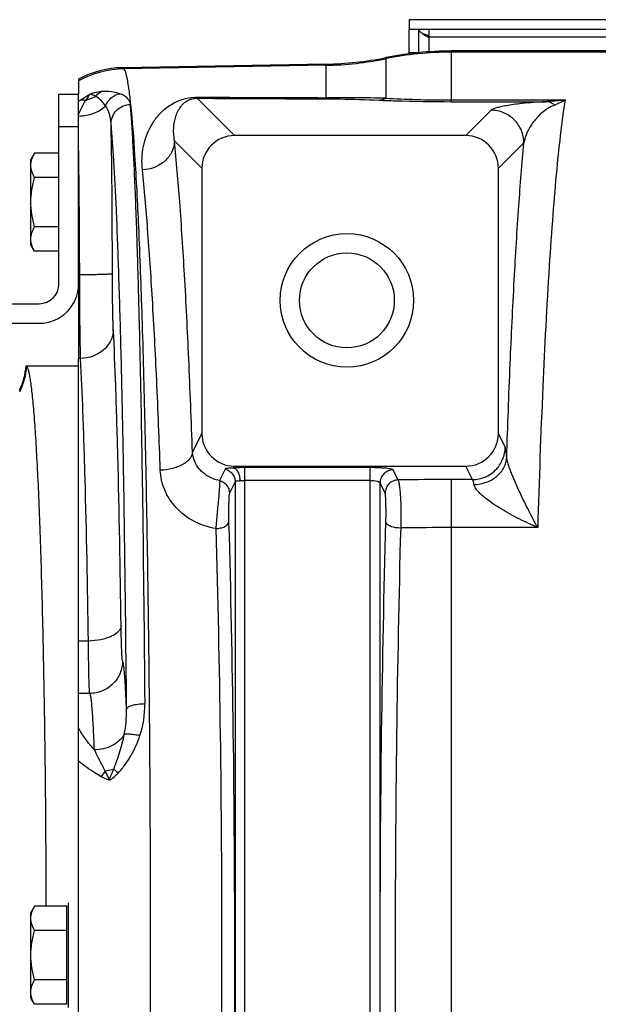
# Model space of a CAD drawing. Extents: x -1709 to 1181, y 8 to 1580.
# Tile 43 of 71: x -1018 to -929, y 1423 to 1573. Entities that reach past the tile are written whole.
import ezdxf

# ---------------------------------------------------------------- set-up
doc = ezdxf.new("R2010")
doc.units = 0
doc.header["$LTSCALE"] = 65.395
doc.layers.get('0').update_dxf_attribs({"linetype": 'CONTINUOUS'})

msp = doc.modelspace()

# ---------------------------------------------------------------- linework, layer by layer
at = {"color": 7, "linetype": 'CONTINUOUS'}
for p, q in [((-958.28, 1573.07), (-958.28, 1571.57)), ((-828.28, 1571.57), (-958.28, 1571.57)), ((-956.78, 1568.04), (-956.78, 1571.57)), ((-955.28, 1571.57), (-955.28, 1570.31)), ((-1011.78, 1532.7), (-1011.78, 1561.7)), ((-1011.78, 1561.7), (-1008.78, 1561.7)), ((-1008.78, 1532.7), (-1008.78, 1561.7)), ((-1020.78, 1529.7), (-1014.78, 1529.7)), ((-1020.78, 1526.7), (-1014.78, 1526.7))]:
    msp.add_line(p, q, dxfattribs=at)
at = {"color": 3, "linetype": 'CONTINUOUS'}
for p, q in [((-828.28, 1573.07), (-958.28, 1573.07)), ((-958.28, 1567.87), (-958.28, 1571.57)), ((-955.28, 1570.62), (-955.3, 1570.63))]:
    msp.add_line(p, q, dxfattribs=at)
at = {"color": 9, "linetype": 'CONTINUOUS'}
for p, q in [((-831.28, 1570.38), (-955.28, 1570.38)), ((-955.28, 1570.31), (-955.28, 1568.17)), ((-961.85, 1567.28), (-961.85, 1561.09)), ((-957.01, 1568.02), (-958.28, 1568.02)), ((-951.85, 1568.29), (-951.85, 1568.12)), ((-951.85, 1568.12), (-951.85, 1560.81)), ((-732.78, 1568.12), (-951.85, 1568.12)), ((-1002.05, 1565.73), (-1001.89, 1565.57)), ((-970.97, 1566.11), (-1001.89, 1565.57)), ((-970.97, 1561.16), (-970.97, 1566.28)), ((-990.65, 1561.07), (-984.95, 1555.36)), ((-951.85, 1560.55), (-951.85, 1560.81)), ((-951.85, 1560.81), (-934.44, 1560.81)), ((-951.85, 1560.55), (-937.41, 1560.55)), ((-945.73, 1559.24), (-949.62, 1555.36)), ((-1008.78, 1556.7), (-1011.78, 1556.7)), ((-994.12, 1554.55), (-989.94, 1550.37)), ((-940.74, 1554.25), (-944.62, 1550.37)), ((-991.38, 1506.99), (-989.94, 1509.89)), ((-943.59, 1507.81), (-944.62, 1509.89)), ((-986.4, 1504.44), (-987.27, 1502.69)), ((-985.1, 1504.61), (-984.96, 1504.89)), ((-983.36, 1355.75), (-983.36, 1504.66)), ((-964.2, 1504.66), (-983.36, 1504.66)), ((-964.2, 1355.75), (-964.2, 1504.66)), ((-959.94, 1502.77), (-960.71, 1504.31)), ((-948.58, 1502.83), (-949.6, 1504.89)), ((-984.86, 1502.5), (-985.73, 1500.75)), ((-984.86, 1502.5), (-984.86, 1357.9)), ((-964.2, 1502.67), (-983.36, 1502.67)), ((-962.71, 1358.09), (-962.71, 1502.32)), ((-961.94, 1500.78), (-962.71, 1502.32)), ((-951.85, 1502.83), (-951.85, 1357.57)), ((-948.58, 1502.83), (-951.85, 1502.83)), ((-938.62, 1495.5), (-951.85, 1495.5)), ((-1007.28, 1478.18), (-1008.78, 1478.18)), ((-1007.06, 1470.18), (-1008.78, 1470.18))]:
    msp.add_line(p, q, dxfattribs=at)
at = {"color": 6, "linetype": 'CONTINUOUS'}
for p, q in [((-732.78, 1568.29), (-951.85, 1568.29)), ((-970.97, 1566.28), (-1002.05, 1565.73)), ((-1008.78, 1564.01), (-1008.78, 1561.7)), ((-949.62, 1555.36), (-984.95, 1555.36)), ((-1015.5, 1552.71), (-1016.08, 1551.7)), ((-1011.78, 1552.71), (-1015.5, 1552.71)), ((-1016.08, 1538.7), (-1016.08, 1551.7)), ((-989.94, 1550.37), (-989.94, 1509.89)), ((-944.62, 1509.89), (-944.62, 1550.37)), ((-1011.78, 1548.96), (-1015.5, 1548.96)), ((-1011.78, 1541.45), (-1015.5, 1541.45)), ((-1015.5, 1537.7), (-1016.08, 1538.7)), ((-1011.78, 1537.7), (-1015.5, 1537.7)), ((-1008.78, 1339.06), (-1008.78, 1521.35)), ((-1016.8, 1520.2), (-1008.78, 1520.2)), ((-984.96, 1504.89), (-949.6, 1504.89)), ((-1015.5, 1437.71), (-1016.08, 1436.7)), ((-1010.58, 1437.71), (-1015.5, 1437.71)), ((-1016.08, 1423.7), (-1016.08, 1436.7)), ((-1010.58, 1433.96), (-1015.5, 1433.96)), ((-1010.58, 1426.45), (-1015.5, 1426.45)), ((-1015.5, 1422.7), (-1016.08, 1423.7)), ((-1010.58, 1422.7), (-1015.5, 1422.7))]:
    msp.add_line(p, q, dxfattribs=at)
at = {"color": 2, "linetype": 'CONTINUOUS'}
for p, q in [((-1008.78, 1532.53), (-1008.78, 1521.35)), ((-1008.47, 1521.35), (-1008.78, 1521.35)), ((-1010.58, 1422.7), (-1010.58, 1437.71)), ((-1010.38, 1438.2), (-1010.38, 1422.2))]:
    msp.add_line(p, q, dxfattribs=at)
at = {"color": 6, "linetype": 'CONTINUOUS'}
for radius in [10.2, 7.25]:
    msp.add_circle((-967.78, 1530.2), radius, dxfattribs=at)
at = {"color": 3, "linetype": 'CONTINUOUS'}
for centre, radius, start, end in [((-962.66, 1548.02), 23.78, 73.2341, 74.2282), ((-961.92, 1550.5), 21.19, 72.9511, 73.2255), ((-961.2, 1552.83), 18.75, 71.677, 72.9711)]:
    msp.add_arc(centre, radius, start, end, dxfattribs=at)
at = {"color": 7, "linetype": 'CONTINUOUS'}
for centre, radius, start, end in [((-962.43, 1559.58), 12.89, 56.3393, 56.5088), ((-1014.78, 1532.7), 6, 270, 360), ((-1014.78, 1532.7), 3, 270, 360)]:
    msp.add_arc(centre, radius, start, end, dxfattribs=at)
at = {"color": 6, "linetype": 'CONTINUOUS'}
for centre, radius, start, end in [((-971.84, 1616.24), 49.97, 271.0007, 281.5376), ((-951.85, 1518.31), 49.97, 90.0002, 101.5375), ((-1001.79, 1550.74), 15, 90.9973, 117.7818), ((-1026.78, 1520.87), 9.99, 334.1512, 355.9892), ((-1026.77, 1520.87), 9.99, 355.9875, 356.1846)]:
    msp.add_arc(centre, radius, start, end, dxfattribs=at)
at = {"color": 9, "linetype": 'CONTINUOUS'}
for centre, radius, start, end in [((-971.84, 1616.13), 50.03, 270.9995, 281.5237), ((-951.85, 1518.09), 50.03, 90.0001, 101.5237), ((-1001.61, 1550.57), 15, 91.073, 118.5691), ((-972.31, 792.98), 768.18, 89.21962, 89.90005), ((-999.94, 1549.09), 14.49, 126.0736, 127.6189), ((-2463.92, 1533.68), 1460.31, 0.02301, 0.92469), ((-1026.69, 1520.81), 10.01, 332.9022, 356.2952), ((-951.86, 1019.42), 483.42, 89.9992, 90.9577), ((-951.86, 948.59), 546.91, 89.9992, 90.8015), ((-1013.83, 1468.52), 15.19, 341.6817, 0.3735), ((-1000.45, 1454.53), 5.69, 138.5451, 148.9801)]:
    msp.add_arc(centre, radius, start, end, dxfattribs=at)
at = {"color": 2, "linetype": 'CONTINUOUS'}
msp.add_arc((-2208.91, 1533.14), 1200.3, 0.04572, 0.98208, dxfattribs=at)
at = {"color": 6, "linetype": 'CONTINUOUS'}
for centre, major_axis, ratio, start_param, end_param in [((-984.93, 1550.35), (3.55, -3.55), 0.997265, 2.357564, 3.925621), ((-949.63, 1550.35), (-3.55, -3.55), 0.997265, 2.357564, 3.925621), ((-984.93, 1509.92), (2.25, 4.51), 0.993174, 2.036086, 3.601411), ((-949.63, 1509.92), (-2.25, 4.51), 0.993174, 2.681774, 4.2471)]:
    msp.add_ellipse(centre, major_axis=major_axis, ratio=ratio, start_param=start_param, end_param=end_param, dxfattribs=at)
at = {"color": 7, "linetype": 'CONTINUOUS'}
for points, knots in [([(-955.75, 1570.61), (-955.89, 1570.7), (-956.15, 1570.87), (-956.52, 1571.13), (-956.78, 1571.39), (-956.78, 1571.57)], [0, 0, 0, 0, 0.345787, 0.632357, 1, 1, 1, 1]), ([(-955.31, 1570.33), (-955.35, 1570.36), (-955.49, 1570.45), (-955.64, 1570.55), (-955.75, 1570.61)], [0, 0, 0, 0, 0.255526, 1, 1, 1, 1])]:
    msp.add_open_spline(points, degree=3, knots=knots, dxfattribs=at)
at = {"color": 9, "linetype": 'CONTINUOUS'}
for points, knots in [([(-1001.89, 1565.57), (-1001.83, 1565.51), (-1001.73, 1565.32), (-1001.6, 1564.97), (-1001.48, 1564.49), (-1001.35, 1563.87), (-1001.22, 1563.13), (-1001.04, 1561.87), (-1000.92, 1560.86), (-1000.85, 1560.15)], [0, 0, 0, 0, 0.0452, 0.112072, 0.20179, 0.314763, 0.451123, 0.610841, 1, 1, 1, 1]), ([(-1005.33, 1562.08), (-1005.46, 1562.06), (-1006.04, 1561.99), (-1006.61, 1561.84), (-1007.03, 1561.69)], [0, 0, 0, 0, 0.2267, 1, 1, 1, 1]), ([(-1006.15, 1561.36), (-1006.09, 1561.44), (-1005.86, 1561.72), (-1005.57, 1561.95), (-1005.33, 1562.08)], [0, 0, 0, 0, 0.261724, 1, 1, 1, 1]), ([(-1004.67, 1559.89), (-1004.87, 1560.18), (-1005.31, 1560.73), (-1005.85, 1561.18), (-1006.15, 1561.36)], [0, 0, 0, 0, 0.507415, 1, 1, 1, 1]), ([(-1002.49, 1561.77), (-1002.9, 1561.92), (-1003.85, 1562.13), (-1004.81, 1562.13), (-1005.33, 1562.08)], [0, 0, 0, 0, 0.451023, 1, 1, 1, 1]), ([(-1004.67, 1559.89), (-1004.48, 1560.35), (-1003.89, 1561.2), (-1002.97, 1561.67), (-1002.49, 1561.77)], [0, 0, 0, 0, 0.509295, 1, 1, 1, 1]), ([(-1000.85, 1560.15), (-1000.85, 1560.23), (-1000.9, 1560.39), (-1000.99, 1560.63), (-1001.13, 1560.85), (-1001.39, 1561.15), (-1001.83, 1561.49), (-1002.26, 1561.69), (-1002.49, 1561.77)], [0, 0, 0, 0, 0.101312, 0.204636, 0.31298, 0.428858, 0.689479, 1, 1, 1, 1]), ([(-999.03, 1550.13), (-999.15, 1551.32), (-999.07, 1553.12), (-998.44, 1555.35), (-997.75, 1556.88), (-996.79, 1558.29), (-995.49, 1559.61), (-993.99, 1560.54), (-992.29, 1561.11), (-991.19, 1561.23), (-990.56, 1561.23)], [0, 0, 0, 0, 0.228743, 0.336164, 0.441463, 0.547548, 0.659755, 0.79211, 0.880209, 1, 1, 1, 1]), ([(-994.12, 1554.55), (-994.24, 1555.2), (-994.31, 1556.18), (-994.16, 1557.44), (-993.94, 1558.3), (-993.62, 1559.11), (-993.23, 1559.73), (-992.82, 1560.2), (-992.41, 1560.55), (-991.94, 1560.82), (-991.33, 1561.02), (-990.91, 1561.07), (-990.65, 1561.07)], [0, 0, 0, 0, 0.237114, 0.346093, 0.450729, 0.553166, 0.657295, 0.712766, 0.774181, 0.850759, 0.905836, 1, 1, 1, 1]), ([(-990.65, 1561.07), (-990.63, 1561.08), (-990.6, 1561.13), (-990.58, 1561.19), (-990.56, 1561.23)], [0, 0, 0, 0, 0.373945, 1, 1, 1, 1]), ([(-971.06, 1560.98), (-971.04, 1561), (-971, 1561.06), (-970.98, 1561.12), (-970.97, 1561.16)], [0, 0, 0, 0, 0.367086, 1, 1, 1, 1]), ([(-971.06, 1560.98), (-970.3, 1560.98), (-967.57, 1560.95), (-964.83, 1560.86), (-962.85, 1560.78)], [0, 0, 0, 0, 0.275344, 1, 1, 1, 1]), ([(-962.85, 1560.78), (-962.76, 1560.78), (-962.41, 1560.83), (-962.08, 1560.96), (-961.85, 1561.09)], [0, 0, 0, 0, 0.243041, 1, 1, 1, 1]), ([(-961.85, 1561.09), (-960.31, 1561), (-956.98, 1560.86), (-953.64, 1560.81), (-951.85, 1560.81)], [0, 0, 0, 0, 0.462822, 1, 1, 1, 1]), ([(-1008.78, 1558.59), (-1008.7, 1558.79), (-1008.38, 1559.52), (-1008.01, 1560.23), (-1007.71, 1560.73)], [0, 0, 0, 0, 0.263802, 1, 1, 1, 1]), ([(-1008.78, 1558.36), (-1007.99, 1558.38), (-1006.5, 1558.64), (-1005.16, 1559.4), (-1004.67, 1559.89)], [0, 0, 0, 0, 0.534291, 1, 1, 1, 1]), ([(-1003.8, 1557.25), (-1003.82, 1557.72), (-1003.99, 1558.65), (-1004.4, 1559.51), (-1004.67, 1559.89)], [0, 0, 0, 0, 0.500213, 1, 1, 1, 1]), ([(-1003.8, 1557.25), (-1003.79, 1557.62), (-1003.63, 1558.37), (-1002.98, 1559.32), (-1002, 1559.96), (-1001.23, 1560.12), (-1000.85, 1560.13)], [0, 0, 0, 0, 0.245033, 0.49333, 0.745509, 1, 1, 1, 1]), ([(-1000.85, 1560.13), (-1000.85, 1560.13), (-1000.85, 1560.14), (-1000.85, 1560.14), (-1000.85, 1560.15)], [0, 0, 0, 0, 0.515122, 1, 1, 1, 1]), ([(-998.63, 1468.62), (-998.71, 1478.9), (-998.86, 1493.83), (-999.17, 1512.96), (-999.44, 1525.54), (-999.74, 1536.63), (-1000.02, 1544.87), (-1000.27, 1550.6), (-1000.45, 1554.21), (-1000.64, 1557.33), (-1000.78, 1559.25), (-1000.85, 1560.13)], [0, 0, 0, 0, 0.336938, 0.489095, 0.627175, 0.749043, 0.852816, 0.897406, 0.936897, 0.971139, 1, 1, 1, 1]), ([(-1000.85, 1560.13), (-1000.57, 1557.54), (-1000.11, 1551.3), (-999.56, 1540.47), (-999.06, 1526.79), (-998.63, 1510.64), (-998.28, 1492.41), (-997.92, 1465.37), (-997.76, 1430.2), (-997.92, 1395.03), (-998.28, 1367.99), (-998.63, 1349.77), (-999.06, 1333.61), (-999.56, 1319.94), (-1000.11, 1309.1), (-1000.57, 1302.87), (-1000.85, 1300.28)], [0, 0, 0, 0, 0.030051, 0.072143, 0.125214, 0.187911, 0.258628, 0.335552, 0.5, 0.664448, 0.741372, 0.812089, 0.874786, 0.927857, 0.969949, 1, 1, 1, 1]), ([(-962.85, 1560.78), (-962.04, 1560.74), (-958.37, 1560.61), (-954.71, 1560.55), (-951.85, 1560.55)], [0, 0, 0, 0, 0.222089, 1, 1, 1, 1]), ([(-937.41, 1560.55), (-938.63, 1560.49), (-940.28, 1560.36), (-942.27, 1560.12), (-943.35, 1559.95), (-944.22, 1559.78), (-944.9, 1559.62), (-945.35, 1559.47), (-945.61, 1559.34), (-945.7, 1559.28), (-945.73, 1559.24)], [0, 0, 0, 0, 0.431318, 0.584627, 0.711775, 0.816217, 0.899125, 0.960447, 0.98291, 1, 1, 1, 1]), ([(-936, 1560.04), (-936.74, 1559.76), (-937.97, 1558.96), (-939.34, 1557.47), (-940.26, 1555.92), (-940.63, 1554.81), (-940.74, 1554.25)], [0, 0, 0, 0, 0.306519, 0.552264, 0.780004, 1, 1, 1, 1]), ([(-934.44, 1560.81), (-934.69, 1559.24), (-935.16, 1555.72), (-935.77, 1549.89), (-936.35, 1543.02), (-937.12, 1531.94), (-937.94, 1515.99), (-938.41, 1502.67), (-938.62, 1495.5)], [0, 0, 0, 0, 0.073013, 0.162697, 0.26833, 0.389028, 0.671368, 1, 1, 1, 1]), ([(-934.44, 1560.81), (-934.69, 1560.78), (-935.67, 1560.65), (-936.67, 1560.57), (-937.41, 1560.55)], [0, 0, 0, 0, 0.251756, 1, 1, 1, 1]), ([(-936, 1560.04), (-936.21, 1560.19), (-936.66, 1560.43), (-937.17, 1560.54), (-937.41, 1560.55)], [0, 0, 0, 0, 0.514001, 1, 1, 1, 1]), ([(-934.44, 1560.81), (-934.57, 1560.74), (-935.07, 1560.45), (-935.6, 1560.2), (-936, 1560.04)], [0, 0, 0, 0, 0.258654, 1, 1, 1, 1]), ([(-940.74, 1554.25), (-940.74, 1554.9), (-941, 1556.21), (-942.12, 1557.87), (-943.77, 1558.98), (-945.08, 1559.24), (-945.73, 1559.24)], [0, 0, 0, 0, 0.249907, 0.5, 0.750093, 1, 1, 1, 1]), ([(-1001.45, 1467.77), (-1001.53, 1477.83), (-1001.69, 1492.42), (-1002.02, 1511.13), (-1002.3, 1523.43), (-1002.62, 1534.27), (-1002.96, 1543.51), (-1003.33, 1550.99), (-1003.63, 1555.37), (-1003.8, 1557.25)], [0, 0, 0, 0, 0.336926, 0.489077, 0.627152, 0.749017, 0.852791, 0.936879, 1, 1, 1, 1]), ([(-994.12, 1554.55), (-994.14, 1553.99), (-994.43, 1552.82), (-995.54, 1551.38), (-997.15, 1550.41), (-998.4, 1550.15), (-999.03, 1550.13)], [0, 0, 0, 0, 0.235586, 0.48094, 0.73731, 1, 1, 1, 1]), ([(-991.38, 1506.99), (-991.55, 1511.76), (-991.9, 1520.81), (-992.53, 1533.57), (-993.25, 1544.65), (-993.82, 1551.46), (-994.12, 1554.55)], [0, 0, 0, 0, 0.300419, 0.56999, 0.804416, 1, 1, 1, 1]), ([(-943.36, 1506.27), (-943.2, 1511.01), (-942.87, 1520.03), (-942.26, 1532.82), (-941.57, 1544.08), (-941.03, 1551.05), (-940.74, 1554.25)], [0, 0, 0, 0, 0.295848, 0.56368, 0.799547, 1, 1, 1, 1]), ([(-996.29, 1504.26), (-996.45, 1508.86), (-996.8, 1517.58), (-997.44, 1529.89), (-998.15, 1540.58), (-998.72, 1547.15), (-999.03, 1550.13)], [0, 0, 0, 0, 0.300405, 0.569968, 0.804397, 1, 1, 1, 1]), ([(-1003.61, 1534.27), (-1003.61, 1534.26), (-1003.66, 1534.25), (-1003.74, 1534.23), (-1003.87, 1534.22), (-1004.04, 1534.2), (-1004.25, 1534.19), (-1004.62, 1534.17), (-1005.16, 1534.15), (-1005.9, 1534.13), (-1006.75, 1534.11), (-1007.66, 1534.1), (-1008.29, 1534.1), (-1008.61, 1534.1)], [0, 0, 0, 0, 0.007912, 0.02464, 0.050317, 0.084773, 0.127711, 0.178741, 0.303143, 0.45339, 0.62392, 0.808399, 1, 1, 1, 1]), ([(-1003.47, 1525.77), (-1003.49, 1526.27), (-1003.53, 1527.45), (-1003.59, 1530.29), (-1003.61, 1532.61), (-1003.61, 1534.27)], [0, 0, 0, 0, 0.178202, 0.415608, 1, 1, 1, 1]), ([(-1003.47, 1525.77), (-1003.47, 1525.48), (-1003.54, 1524.9), (-1003.94, 1523.79), (-1004.9, 1522.55), (-1006.54, 1521.59), (-1007.82, 1521.35), (-1008.47, 1521.35)], [0, 0, 0, 0, 0.117546, 0.236586, 0.481099, 0.737024, 1, 1, 1, 1]), ([(-1002.28, 1480.51), (-1002.4, 1489.2), (-1002.62, 1501.41), (-1003.07, 1516.5), (-1003.32, 1522.9), (-1003.47, 1525.77)], [0, 0, 0, 0, 0.575695, 0.809507, 1, 1, 1, 1]), ([(-1007.28, 1478.18), (-1007.4, 1486.47), (-1007.62, 1498.12), (-1008.07, 1512.5), (-1008.32, 1518.61), (-1008.47, 1521.35)], [0, 0, 0, 0, 0.575686, 0.809499, 1, 1, 1, 1]), ([(-991.38, 1506.99), (-991.4, 1506.82), (-991.49, 1506.45), (-991.81, 1505.95), (-992.29, 1505.49), (-993.14, 1504.93), (-994.5, 1504.44), (-995.67, 1504.28), (-996.29, 1504.26)], [0, 0, 0, 0, 0.087872, 0.184148, 0.292534, 0.414216, 0.692502, 1, 1, 1, 1]), ([(-987.27, 1502.69), (-987.89, 1502.81), (-989.02, 1503.24), (-990.33, 1504.34), (-991.13, 1505.62), (-991.35, 1506.55), (-991.38, 1506.99)], [0, 0, 0, 0, 0.298422, 0.559176, 0.789304, 1, 1, 1, 1]), ([(-948.58, 1502.83), (-947.93, 1502.84), (-946.62, 1503.1), (-944.97, 1504.21), (-943.86, 1505.86), (-943.59, 1507.16), (-943.59, 1507.81)], [0, 0, 0, 0, 0.25029, 0.500669, 0.750658, 1, 1, 1, 1]), ([(-943.36, 1506.27), (-943.37, 1506.46), (-943.4, 1506.8), (-943.46, 1507.25), (-943.51, 1507.57), (-943.56, 1507.75), (-943.59, 1507.81)], [0, 0, 0, 0, 0.369899, 0.661799, 0.872283, 1, 1, 1, 1]), ([(-948.35, 1502.06), (-947.71, 1502.08), (-946.46, 1502.31), (-944.83, 1503.23), (-943.86, 1504.39), (-943.45, 1505.45), (-943.37, 1506), (-943.36, 1506.27)], [0, 0, 0, 0, 0.267689, 0.526397, 0.769429, 0.885927, 1, 1, 1, 1]), ([(-938.62, 1495.5), (-939.09, 1496.35), (-939.77, 1497.65), (-940.66, 1499.43), (-941.33, 1500.81), (-941.97, 1502.23), (-942.48, 1503.43), (-942.85, 1504.39), (-943.08, 1505.08), (-943.26, 1505.7), (-943.34, 1506.09), (-943.36, 1506.27)], [0, 0, 0, 0, 0.246944, 0.374521, 0.504613, 0.636854, 0.769927, 0.835475, 0.898398, 0.955199, 1, 1, 1, 1]), ([(-987.81, 1495.35), (-988.98, 1495.54), (-991.22, 1496.29), (-993.97, 1498.38), (-995.78, 1501.14), (-996.25, 1503.24), (-996.29, 1504.26)], [0, 0, 0, 0, 0.267999, 0.524717, 0.76786, 1, 1, 1, 1]), ([(-983.36, 1504.66), (-983.51, 1504.66), (-984.09, 1504.65), (-984.67, 1504.63), (-985.1, 1504.61)], [0, 0, 0, 0, 0.260921, 1, 1, 1, 1]), ([(-960.71, 1504.31), (-960.72, 1504.32), (-960.75, 1504.35), (-960.85, 1504.4), (-961.06, 1504.45), (-961.39, 1504.51), (-961.82, 1504.56), (-962.34, 1504.6), (-963.14, 1504.64), (-963.77, 1504.66), (-964.2, 1504.66)], [0, 0, 0, 0, 0.013503, 0.033985, 0.098422, 0.193868, 0.317622, 0.465601, 0.632694, 1, 1, 1, 1]), ([(-960.71, 1504.31), (-960.97, 1504.31), (-961.49, 1504.2), (-962.15, 1503.76), (-962.6, 1503.1), (-962.71, 1502.58), (-962.71, 1502.32)], [0, 0, 0, 0, 0.250289, 0.500669, 0.750659, 1, 1, 1, 1]), ([(-987.27, 1502.69), (-987.26, 1502.65), (-987.25, 1502.55), (-987.24, 1502.37), (-987.24, 1502.12), (-987.26, 1501.66), (-987.31, 1500.95), (-987.39, 1499.96), (-987.5, 1498.85), (-987.65, 1497.3), (-987.75, 1496.13), (-987.81, 1495.35)], [0, 0, 0, 0, 0.015501, 0.040509, 0.074799, 0.117929, 0.22816, 0.364804, 0.519711, 0.683619, 1, 1, 1, 1]), ([(-987.27, 1502.69), (-987.05, 1502.63), (-986.64, 1502.46), (-986.14, 1502.01), (-985.81, 1501.42), (-985.73, 1500.97), (-985.73, 1500.75)], [0, 0, 0, 0, 0.250442, 0.500767, 0.750663, 1, 1, 1, 1]), ([(-983.36, 1502.67), (-983.42, 1502.67), (-983.67, 1502.66), (-983.92, 1502.64), (-984.1, 1502.62)], [0, 0, 0, 0, 0.260912, 1, 1, 1, 1]), ([(-962.71, 1502.32), (-962.71, 1502.34), (-962.75, 1502.4), (-962.85, 1502.46), (-962.99, 1502.52), (-963.26, 1502.59), (-963.67, 1502.65), (-964.02, 1502.67), (-964.2, 1502.67)], [0, 0, 0, 0, 0.050067, 0.121192, 0.21764, 0.339, 0.644261, 1, 1, 1, 1]), ([(-959.94, 1502.77), (-960.2, 1502.76), (-960.72, 1502.66), (-961.39, 1502.22), (-961.83, 1501.56), (-961.94, 1501.04), (-961.94, 1500.78)], [0, 0, 0, 0, 0.250289, 0.500669, 0.750659, 1, 1, 1, 1]), ([(-959.51, 1495.44), (-959.49, 1495.82), (-959.47, 1496.6), (-959.47, 1497.79), (-959.49, 1498.98), (-959.54, 1500.1), (-959.6, 1500.95), (-959.66, 1501.55), (-959.71, 1501.92), (-959.76, 1502.23), (-959.82, 1502.47), (-959.87, 1502.65), (-959.92, 1502.74), (-959.94, 1502.77)], [0, 0, 0, 0, 0.154624, 0.318988, 0.483363, 0.638028, 0.773896, 0.83226, 0.883096, 0.925702, 0.959533, 0.984263, 1, 1, 1, 1]), ([(-948.35, 1502.06), (-948.37, 1502.16), (-948.4, 1502.33), (-948.45, 1502.56), (-948.51, 1502.72), (-948.55, 1502.81), (-948.58, 1502.83)], [0, 0, 0, 0, 0.361109, 0.648775, 0.861058, 1, 1, 1, 1]), ([(-985.73, 1500.75), (-985.74, 1500.73), (-985.75, 1500.68), (-985.77, 1500.57), (-985.79, 1500.43), (-985.81, 1500.15), (-985.83, 1499.72), (-985.85, 1499.12), (-985.86, 1498.44), (-985.87, 1497.49), (-985.86, 1496.78), (-985.85, 1496.31)], [0, 0, 0, 0, 0.014278, 0.038212, 0.071763, 0.114579, 0.225384, 0.363446, 0.519548, 0.683914, 1, 1, 1, 1]), ([(-961.82, 1496.38), (-961.8, 1496.85), (-961.79, 1497.56), (-961.8, 1498.51), (-961.81, 1499.18), (-961.83, 1499.76), (-961.86, 1500.18), (-961.88, 1500.45), (-961.9, 1500.6), (-961.92, 1500.7), (-961.93, 1500.76), (-961.94, 1500.78)], [0, 0, 0, 0, 0.320711, 0.485955, 0.641201, 0.777237, 0.886132, 0.928388, 0.961693, 0.985624, 1, 1, 1, 1]), ([(-938.62, 1495.5), (-939.57, 1495.91), (-940.99, 1496.58), (-942.84, 1497.55), (-944.21, 1498.34), (-945.53, 1499.18), (-946.57, 1499.94), (-947.32, 1500.59), (-947.8, 1501.08), (-948.16, 1501.55), (-948.32, 1501.9), (-948.35, 1502.06)], [0, 0, 0, 0, 0.261483, 0.393597, 0.525956, 0.657623, 0.78647, 0.848306, 0.906527, 0.958335, 1, 1, 1, 1]), ([(-987.81, 1495.35), (-987.56, 1495.36), (-987.2, 1495.4), (-986.75, 1495.53), (-986.28, 1495.71), (-985.87, 1496.02), (-985.85, 1496.31)], [0, 0, 0, 0, 0.322086, 0.472402, 0.610506, 1, 1, 1, 1]), ([(-985.85, 1496.31), (-985.54, 1485.65), (-985.1, 1463.62), (-984.89, 1430.2), (-985.1, 1396.79), (-985.54, 1374.75), (-985.85, 1364.09)], [0, 0, 0, 0, 0.241942, 0.5, 0.758058, 1, 1, 1, 1]), ([(-961.82, 1364.03), (-962.11, 1374.71), (-962.55, 1396.77), (-962.76, 1430.2), (-962.55, 1463.64), (-962.11, 1485.69), (-961.82, 1496.38)], [0, 0, 0, 0, 0.242283, 0.5, 0.757717, 1, 1, 1, 1]), ([(-959.51, 1495.44), (-959.79, 1495.43), (-960.32, 1495.45), (-960.95, 1495.61), (-961.37, 1495.81), (-961.6, 1495.98), (-961.76, 1496.17), (-961.81, 1496.31), (-961.82, 1496.38)], [0, 0, 0, 0, 0.313357, 0.601648, 0.725535, 0.832289, 0.922297, 1, 1, 1, 1]), ([(-987.81, 1495.35), (-987.5, 1484.85), (-987.06, 1463.13), (-986.85, 1430.2), (-987.06, 1397.27), (-987.5, 1375.56), (-987.81, 1365.05)], [0, 0, 0, 0, 0.241942, 0.5, 0.758058, 1, 1, 1, 1]), ([(-959.51, 1364.96), (-959.8, 1375.5), (-960.21, 1397.24), (-960.42, 1430.2), (-960.21, 1463.16), (-959.8, 1484.91), (-959.51, 1495.44)], [0, 0, 0, 0, 0.242279, 0.5, 0.757721, 1, 1, 1, 1]), ([(-1002.28, 1480.51), (-1002.29, 1480.36), (-1002.38, 1480.03), (-1002.7, 1479.59), (-1003.18, 1479.2), (-1003.81, 1478.85), (-1004.56, 1478.57), (-1005.72, 1478.28), (-1006.65, 1478.19), (-1007.28, 1478.18)], [0, 0, 0, 0, 0.078382, 0.167166, 0.271407, 0.392455, 0.529136, 0.678663, 1, 1, 1, 1]), ([(-1002.06, 1475.18), (-1002.07, 1475.19), (-1002.08, 1475.23), (-1002.1, 1475.32), (-1002.11, 1475.45), (-1002.13, 1475.62), (-1002.14, 1475.84), (-1002.17, 1476.2), (-1002.19, 1476.75), (-1002.22, 1477.51), (-1002.24, 1478.41), (-1002.27, 1479.42), (-1002.28, 1480.14), (-1002.28, 1480.51)], [0, 0, 0, 0, 0.008911, 0.025565, 0.050076, 0.082391, 0.122391, 0.169916, 0.28671, 0.430794, 0.599702, 0.790529, 1, 1, 1, 1]), ([(-1007.06, 1470.18), (-1007.07, 1470.2), (-1007.08, 1470.27), (-1007.1, 1470.4), (-1007.11, 1470.59), (-1007.13, 1470.85), (-1007.14, 1471.17), (-1007.17, 1471.71), (-1007.19, 1472.54), (-1007.22, 1473.69), (-1007.24, 1475.03), (-1007.26, 1476.55), (-1007.28, 1477.62), (-1007.28, 1478.18)], [0, 0, 0, 0, 0.008593, 0.025095, 0.04952, 0.081787, 0.121767, 0.169291, 0.286135, 0.430316, 0.599358, 0.790346, 1, 1, 1, 1]), ([(-1002.06, 1475.18), (-1002.06, 1474.53), (-1002.32, 1473.21), (-1003.43, 1471.55), (-1005.09, 1470.44), (-1006.41, 1470.18), (-1007.06, 1470.18)], [0, 0, 0, 0, 0.249938, 0.499957, 0.750001, 1, 1, 1, 1]), ([(-1001.45, 1467.77), (-1001.47, 1468.31), (-1001.52, 1469.32), (-1001.59, 1470.74), (-1001.66, 1471.97), (-1001.73, 1473.01), (-1001.81, 1473.84), (-1001.88, 1474.41), (-1001.93, 1474.76), (-1001.97, 1474.95), (-1002.01, 1475.08), (-1002.04, 1475.15), (-1002.06, 1475.18)], [0, 0, 0, 0, 0.216168, 0.407681, 0.573655, 0.713337, 0.826107, 0.911509, 0.943866, 0.969327, 0.987958, 1, 1, 1, 1]), ([(-1006.37, 1461.55), (-1006.39, 1462.17), (-1006.44, 1463.35), (-1006.52, 1465.01), (-1006.6, 1466.45), (-1006.68, 1467.66), (-1006.76, 1468.53), (-1006.82, 1469.1), (-1006.87, 1469.43), (-1006.91, 1469.71), (-1006.96, 1469.92), (-1007, 1470.07), (-1007.04, 1470.15), (-1007.06, 1470.18)], [0, 0, 0, 0, 0.21605, 0.407988, 0.574625, 0.714934, 0.828068, 0.874238, 0.913394, 0.945502, 0.97056, 0.988635, 1, 1, 1, 1]), ([(-1001.8, 1463.93), (-1001.67, 1464.57), (-1001.49, 1465.85), (-1001.44, 1467.13), (-1001.45, 1467.77)], [0, 0, 0, 0, 0.504277, 1, 1, 1, 1]), ([(-1001.45, 1467.77), (-1001.44, 1467.9), (-1001.25, 1468.08), (-1000.94, 1468.24), (-1000.44, 1468.42), (-999.66, 1468.56), (-998.99, 1468.61), (-998.63, 1468.62)], [0, 0, 0, 0, 0.126465, 0.223777, 0.34484, 0.647058, 1, 1, 1, 1]), ([(-1006.37, 1461.55), (-1006.85, 1462.1), (-1007.72, 1463.16), (-1008.47, 1464.31), (-1008.78, 1464.87)], [0, 0, 0, 0, 0.534529, 1, 1, 1, 1]), ([(-1001.8, 1463.93), (-1002, 1463.57), (-1002.55, 1462.9), (-1003.64, 1462.15), (-1004.95, 1461.67), (-1005.89, 1461.55), (-1006.37, 1461.55)], [0, 0, 0, 0, 0.228882, 0.474204, 0.733372, 1, 1, 1, 1]), ([(-1003.4, 1458.62), (-1003.06, 1459.51), (-1002.44, 1461.25), (-1001.97, 1463.04), (-1001.8, 1463.93)], [0, 0, 0, 0, 0.510287, 1, 1, 1, 1]), ([(-1002.7, 1458.05), (-1002.32, 1458.45), (-1001.62, 1459.32), (-1000.43, 1461.18), (-999.75, 1462.7), (-999.4, 1463.75)], [0, 0, 0, 0, 0.251536, 0.502943, 1, 1, 1, 1]), ([(-1001.8, 1463.93), (-1001.75, 1463.95), (-1001.63, 1463.98), (-1001.32, 1464.01), (-1000.83, 1463.99), (-1000.15, 1463.9), (-999.66, 1463.81), (-999.4, 1463.75)], [0, 0, 0, 0, 0.067963, 0.154944, 0.383001, 0.671446, 1, 1, 1, 1]), ([(-1004.72, 1458.3), (-1004.99, 1458.88), (-1005.54, 1459.96), (-1006.1, 1461.04), (-1006.37, 1461.55)], [0, 0, 0, 0, 0.528863, 1, 1, 1, 1]), ([(-1005.33, 1457.46), (-1005.65, 1457.65), (-1006.85, 1458.37), (-1007.99, 1459.19), (-1008.78, 1459.84)], [0, 0, 0, 0, 0.26738, 1, 1, 1, 1]), ([(-1003.4, 1458.62), (-1003.5, 1458.59), (-1003.93, 1458.45), (-1004.38, 1458.35), (-1004.72, 1458.3)], [0, 0, 0, 0, 0.239787, 1, 1, 1, 1]), ([(-1004.08, 1456.92), (-1004.19, 1456.95), (-1004.62, 1457.11), (-1005.03, 1457.3), (-1005.33, 1457.46)], [0, 0, 0, 0, 0.254632, 1, 1, 1, 1]), ([(-1004.08, 1456.92), (-1004.13, 1457.04), (-1004.3, 1457.52), (-1004.53, 1457.97), (-1004.72, 1458.3)], [0, 0, 0, 0, 0.262564, 1, 1, 1, 1])]:
    msp.add_open_spline(points, degree=3, knots=knots, dxfattribs=at)
at = {"color": 2, "linetype": 'CONTINUOUS'}
for points, knots in [([(-1008.47, 1560.8), (-1008.36, 1560.88), (-1007.89, 1561.2), (-1007.41, 1561.49), (-1007.03, 1561.69)], [0, 0, 0, 0, 0.244194, 1, 1, 1, 1]), ([(-1007.03, 1561.69), (-1007.14, 1561.56), (-1007.36, 1561.23), (-1007.59, 1560.91), (-1007.71, 1560.73)], [0, 0, 0, 0, 0.440585, 1, 1, 1, 1]), ([(-1006.15, 1561.36), (-1006.27, 1561.29), (-1006.76, 1561.02), (-1007.3, 1560.83), (-1007.71, 1560.73)], [0, 0, 0, 0, 0.246872, 1, 1, 1, 1]), ([(-1006.15, 1561.36), (-1006.3, 1561.44), (-1006.59, 1561.56), (-1006.89, 1561.66), (-1007.03, 1561.69)], [0, 0, 0, 0, 0.541037, 1, 1, 1, 1]), ([(-1008.47, 1560.8), (-1008.41, 1560.81), (-1008.16, 1560.85), (-1007.9, 1560.8), (-1007.71, 1560.73)], [0, 0, 0, 0, 0.224091, 1, 1, 1, 1]), ([(-1008.47, 1521.35), (-1008.49, 1522.1), (-1008.53, 1523.87), (-1008.59, 1528.12), (-1008.6, 1531.61), (-1008.61, 1534.1)], [0, 0, 0, 0, 0.178168, 0.415576, 1, 1, 1, 1]), ([(-985.1, 1504.61), (-985.28, 1504.59), (-985.59, 1504.57), (-986, 1504.55), (-986.24, 1504.53), (-986.38, 1504.48), (-986.4, 1504.44)], [0, 0, 0, 0, 0.416241, 0.713726, 0.902481, 1, 1, 1, 1]), ([(-986.4, 1504.44), (-986.18, 1504.39), (-985.76, 1504.21), (-985.26, 1503.76), (-984.93, 1503.17), (-984.86, 1502.73), (-984.86, 1502.5)], [0, 0, 0, 0, 0.250442, 0.500767, 0.750663, 1, 1, 1, 1]), ([(-985.1, 1504.61), (-984.96, 1504.58), (-984.76, 1504.45), (-984.56, 1504.21), (-984.36, 1503.86), (-984.18, 1503.32), (-984.12, 1502.86), (-984.1, 1502.62)], [0, 0, 0, 0, 0.175892, 0.28437, 0.407316, 0.68947, 1, 1, 1, 1]), ([(-984.1, 1502.62), (-984.2, 1502.6), (-984.39, 1502.59), (-984.62, 1502.6), (-984.84, 1502.58), (-984.86, 1502.5)], [0, 0, 0, 0, 0.389699, 0.694322, 1, 1, 1, 1]), ([(-1004.08, 1456.92), (-1003.99, 1457.21), (-1003.76, 1457.78), (-1003.52, 1458.34), (-1003.4, 1458.62)], [0, 0, 0, 0, 0.502021, 1, 1, 1, 1]), ([(-1003.4, 1458.62), (-1003.35, 1458.58), (-1003.12, 1458.38), (-1002.88, 1458.19), (-1002.7, 1458.05)], [0, 0, 0, 0, 0.226851, 1, 1, 1, 1]), ([(-1004.08, 1456.92), (-1003.82, 1457.06), (-1003.33, 1457.41), (-1002.9, 1457.82), (-1002.7, 1458.05)], [0, 0, 0, 0, 0.494278, 1, 1, 1, 1])]:
    msp.add_open_spline(points, degree=3, knots=knots, dxfattribs=at)
at = {"color": 9, "linetype": 'CONTINUOUS'}
for points in [[(-990.65, 1561.07), (-984.12, 1561.04), (-977.59, 1561.01), (-971.06, 1560.98)], [(-990.56, 1561.23), (-984.03, 1561.21), (-977.5, 1561.18), (-970.97, 1561.16)]]:
    msp.add_open_spline(points, degree=3, dxfattribs=at)
at = {"color": 6, "linetype": 'CONTINUOUS'}
for points, knots in [([(-1016.08, 1550.83), (-1016.08, 1551.15), (-1015.96, 1551.82), (-1015.67, 1552.41), (-1015.5, 1552.71)], [0, 0, 0, 0, 0.485069, 1, 1, 1, 1]), ([(-1015.5, 1548.96), (-1015.67, 1549.25), (-1015.96, 1549.85), (-1016.08, 1550.51), (-1016.08, 1550.83)], [0, 0, 0, 0, 0.514931, 1, 1, 1, 1]), ([(-1016.08, 1545.2), (-1016.08, 1545.84), (-1015.97, 1547.11), (-1015.68, 1548.35), (-1015.5, 1548.96)], [0, 0, 0, 0, 0.499896, 1, 1, 1, 1]), ([(-1015.5, 1541.45), (-1015.68, 1542.06), (-1015.97, 1543.3), (-1016.08, 1544.57), (-1016.08, 1545.2)], [0, 0, 0, 0, 0.500104, 1, 1, 1, 1]), ([(-1016.08, 1539.57), (-1016.08, 1539.89), (-1015.96, 1540.56), (-1015.67, 1541.16), (-1015.5, 1541.45)], [0, 0, 0, 0, 0.485069, 1, 1, 1, 1]), ([(-1015.93, 1538.65), (-1015.96, 1538.73), (-1016.04, 1539.03), (-1016.08, 1539.34), (-1016.08, 1539.57)], [0, 0, 0, 0, 0.254279, 1, 1, 1, 1]), ([(-1015.5, 1537.7), (-1015.55, 1537.78), (-1015.71, 1538.08), (-1015.86, 1538.4), (-1015.93, 1538.65)], [0, 0, 0, 0, 0.256766, 1, 1, 1, 1]), ([(-1016.7, 1520.16), (-1016.71, 1520.17), (-1016.74, 1520.19), (-1016.78, 1520.2), (-1016.8, 1520.2)], [0, 0, 0, 0, 0.281035, 1, 1, 1, 1]), ([(-1013.71, 1437.71), (-1013.73, 1443.08), (-1013.79, 1453.56), (-1013.95, 1466.45), (-1014.13, 1476.25), (-1014.29, 1483.06), (-1014.46, 1489.43), (-1014.65, 1495.32), (-1014.86, 1500.66), (-1015.09, 1505.42), (-1015.33, 1509.56), (-1015.54, 1512.6), (-1015.73, 1514.7), (-1015.86, 1516.02), (-1015.99, 1517.15), (-1016.13, 1518.11), (-1016.26, 1518.88), (-1016.4, 1519.48), (-1016.52, 1519.86), (-1016.62, 1520.06), (-1016.68, 1520.13), (-1016.7, 1520.16)], [0, 0, 0, 0, 0.195079, 0.380708, 0.468045, 0.550757, 0.62816, 0.699619, 0.764543, 0.822401, 0.87272, 0.915093, 0.933192, 0.949185, 0.963041, 0.974739, 0.984264, 0.991614, 0.996817, 0.998644, 1, 1, 1, 1]), ([(-1016.08, 1435.83), (-1016.08, 1436.15), (-1015.96, 1436.82), (-1015.67, 1437.41), (-1015.5, 1437.71)], [0, 0, 0, 0, 0.485069, 1, 1, 1, 1]), ([(-1015.5, 1433.96), (-1015.67, 1434.25), (-1015.96, 1434.85), (-1016.08, 1435.51), (-1016.08, 1435.83)], [0, 0, 0, 0, 0.514931, 1, 1, 1, 1]), ([(-1016.08, 1430.2), (-1016.08, 1430.84), (-1015.97, 1432.11), (-1015.68, 1433.35), (-1015.5, 1433.96)], [0, 0, 0, 0, 0.499896, 1, 1, 1, 1]), ([(-1015.5, 1426.45), (-1015.68, 1427.06), (-1015.97, 1428.3), (-1016.08, 1429.57), (-1016.08, 1430.2)], [0, 0, 0, 0, 0.500104, 1, 1, 1, 1]), ([(-1016.08, 1424.57), (-1016.08, 1424.89), (-1015.96, 1425.56), (-1015.67, 1426.16), (-1015.5, 1426.45)], [0, 0, 0, 0, 0.485069, 1, 1, 1, 1]), ([(-1015.93, 1423.65), (-1015.96, 1423.73), (-1016.04, 1424.03), (-1016.08, 1424.34), (-1016.08, 1424.57)], [0, 0, 0, 0, 0.254279, 1, 1, 1, 1]), ([(-1015.5, 1422.7), (-1015.55, 1422.78), (-1015.71, 1423.08), (-1015.86, 1423.4), (-1015.93, 1423.65)], [0, 0, 0, 0, 0.256766, 1, 1, 1, 1])]:
    msp.add_open_spline(points, degree=3, knots=knots, dxfattribs=at)

doc.saveas('drawing.dxf')
